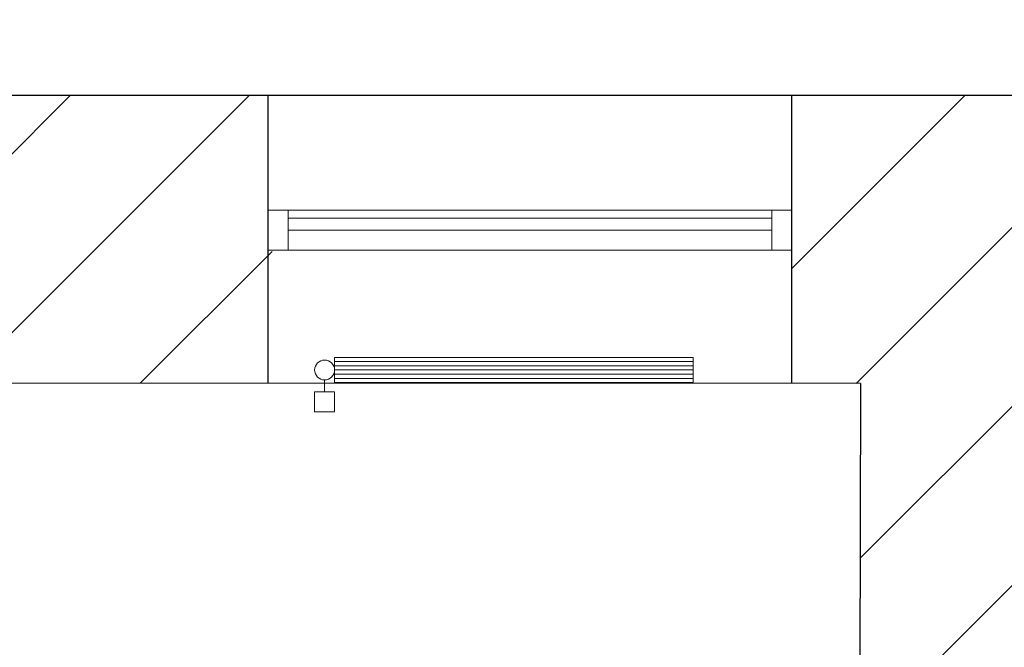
# Model space of a CAD drawing. Header units: millimetres. Extents: x 256092 to 341172, y 103077 to 145077.
# Tile 137 of 139: x 327889 to 330360, y 139039 to 140614. Entities that reach past the tile are written whole.
import ezdxf

# ---------------------------------------------------------------- set-up
doc = ezdxf.new("R2010")
doc.units = ezdxf.units.MM
doc.layers.add('PIPE-H1-COMPONENT-', color=7, linetype='Continuous')
doc.layers.add('SEINAD', color=7, linetype='Continuous')
doc.layers.add('SEINA VIIRUTUS', color=8, linetype='Continuous', lineweight=18)
doc.layers.add('UUS AVATÄIDE', color=105, linetype='Continuous', lineweight=18)
pattern_1 = [(45, (-1047627.23, 105532.54), (-224.5064, 224.5064), [])]

# ---------------------------------------------------------------- blocks, each defined once
blk = doc.blocks.new('*U180')
at = {"layer": 'PIPE-H1-COMPONENT-', "color": 1, "linetype": 'Continuous', "lineweight": 9}
for p, q in [((1763492.8, -1407.1, 650), (1764392.8, -1407.1, 650)), ((1763492.8, -1470.1, 650), (1763492.8, -1407.1, 650)), ((1764392.8, -1407.1, 650), (1764392.8, -1470.1, 650)), ((1763492.8, -1417.6, 650), (1764392.8, -1417.6, 650)), ((1763492.8, -1428.1, 650), (1764392.8, -1428.1, 650)), ((1763492.8, -1438.6, 650), (1764392.8, -1438.6, 650)), ((1763492.8, -1449.1, 650), (1764392.8, -1449.1, 650)), ((1763467.8, -1463.6, 617.5), (1763467.8, -1493.6, 617.5)), ((1763492.8, -1459.6, 650), (1764392.8, -1459.6, 650)), ((1764392.8, -1470.1, 650), (1763492.8, -1470.1, 650)), ((1763442.8, -1493.6, 617.5), (1763442.8, -1543.6, 617.5)), ((1763492.8, -1493.6, 617.5), (1763492.8, -1543.6, 617.5))]:
    blk.add_line(p, q, dxfattribs=at)
at = {"layer": 'PIPE-H1-COMPONENT-', "color": 7, "linetype": 'Continuous', "lineweight": 9}
blk.add_circle((1763467.8, -1438.6, 617.5), 25, dxfattribs=at)
at = {"layer": 'PIPE-H1-COMPONENT-', "color": 1, "linetype": 'Continuous', "lineweight": 9, "extrusion": (0, -1, 0)}
for centre in [(1763467.8, -1493.6, 617.5), (1763467.8, -1543.6, 617.5)]:
    blk.add_ellipse(centre, major_axis=(25, 0), ratio=1, start_param=0, end_param=3.141593, dxfattribs=at)

msp = doc.modelspace()

# ---------------------------------------------------------------- hatches: boundary and pattern name
at = {"layer": 'SEINA VIIRUTUS'}
h = msp.add_hatch(dxfattribs=at)
h.set_pattern_fill('ANSI31', color=256, scale=100)
h.set_pattern_definition(pattern_1)
h.paths.add_polyline_path([(331534.1, 140422.9), (331087, 140423), (331087.1, 140613.5), (330541.6, 140613.6), (330541.6, 140423), (329826.5, 140423.1), (329826.4, 139701.1), (329999, 139701.1), (329984.9, 134016), (329625, 134016.4), (329624.2, 133462.6), (329983.5, 133462.3), (329981.8, 132757), (330404.6, 132756), (330421.7, 139695.6), (331534, 139697.1)])
h = msp.add_hatch(dxfattribs=at)
h.set_pattern_fill('ANSI31', color=256, scale=100)
h.set_pattern_definition(pattern_1)
h.paths.add_polyline_path([(328522.6, 139701.3), (328522.7, 140423.3), (327485.6, 140423.4), (327485.5, 139701.4)], flags=17)

# ---------------------------------------------------------------- linework, layer by layer
at = {"layer": 'SEINAD'}
for p, q in [((330541.6, 140423), (309613.9, 140425.7)), ((328512.6, 139701.3), (328512.7, 140423.3)), ((329826.4, 139701.1), (329826.5, 140423.1)), ((329999, 139701.1), (323466.6, 139701.9)), ((329999, 139701.1), (329984.9, 134016))]:
    msp.add_line(p, q, dxfattribs=at)
at = {"layer": 'UUS AVATÄIDE'}
for p, q in [((328512.6, 140135.7), (329776.4, 140135.6)), ((329776.4, 140035.6), (329776.4, 140135.6)), ((329776.4, 140135.6), (329826.4, 140135.6)), ((329826.4, 140135.6), (329776.4, 140135.6)), ((328512.6, 140085.7, 0), (328512.6, 140115.7, 0)), ((328562.6, 140115.7, 0), (329776.4, 140115.6)), ((328562.6, 140085.7, 0), (328562.6, 140115.7, 0)), ((329776.4, 140115.6), (329776.4, 140085.6)), ((329776.4, 140085.6), (328562.6, 140085.7, 0)), ((328512.6, 140035.7, 0), (329826.4, 140035.6, 0)), ((329826.4, 140035.6, 0), (329776.4, 140035.6, 0))]:
    msp.add_line(p, q, dxfattribs=at)
at = {"layer": 'UUS AVATÄIDE', "extrusion": (0, 0, -1)}
for p, q in [((328512.6, 140035.7, 0), (328512.6, 140135.7, 0)), ((328512.6, 140135.7, 0), (328562.6, 140135.7, 0)), ((328512.6, 140135.7, 0), (328512.6, 140035.7, 0)), ((328562.6, 140135.7, 0), (328562.6, 140035.7, 0)), ((329776.4, 140035.6, 0), (329776.4, 140135.6, 0)), ((329826.4, 140135.6), (329826.4, 140035.6)), ((328562.6, 140035.7, 0), (328512.6, 140035.7, 0))]:
    msp.add_line(p, q, dxfattribs=at)

# ---------------------------------------------------------------- block references
at = {"layer": 'PIPE-H1-COMPONENT-'}
msp.add_blockref('*U180', (-1434813.6, 141173.3, -650), dxfattribs=at)

doc.saveas('drawing.dxf')
